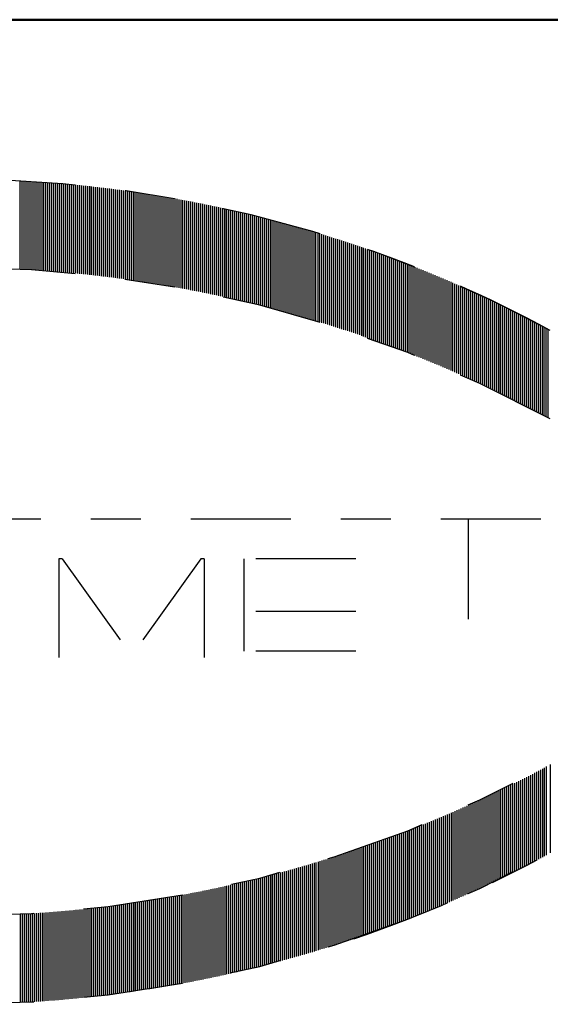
# Model space of a CAD drawing. Extents: x 33706 to 249013, y -74890 to 17912.
# Tile 120 of 256: x 123586.21 to 123587.27, y -39507.22 to -39505.25. Entities that reach past the tile are written whole.
import ezdxf

# ---------------------------------------------------------------- set-up
doc = ezdxf.new("R2010")
doc.units = 0
doc.header["$MEASUREMENT"] = 0
doc.linetypes.add('DASHDOT', pattern=[8.5, 4, -2, 0.5, -2])
for name, color, linetype in [('gaz', 1, 'Continuous'), ('LC-002-002-----0', 2, 'DASHDOT'), ('LC-010-002-----0', 1, 'Continuous')]:
    doc.layers.add(name, color=color, linetype=linetype)
doc.layers.add('inst-gaz-rury', color=50, linetype='Continuous', lineweight=50)

# ---------------------------------------------------------------- blocks, each defined once
blk = doc.blocks.new('kdk dn40 pn50')
at = {"layer": 'LC-002-002-----0', "color": 3}
for p, q in [((-4.775, -9.988), (-4.775, -6.448)), ((-4.696, -9.992), (-4.696, -6.452)), ((-4.617, -9.997), (-4.617, -6.457)), ((-4.537, -10.001), (-4.537, -6.461)), ((-4.458, -10.006), (-4.458, -6.466)), ((-4.378, -10.01), (-4.378, -6.47)), ((-4.299, -10.015), (-4.299, -6.475)), ((-4.22, -10.02), (-4.22, -6.48)), ((-4.14, -10.026), (-4.14, -6.486)), ((-4.061, -10.031), (-4.061, -6.491)), ((-3.981, -10.036), (-3.981, -6.496)), ((-3.902, -10.042), (-3.902, -6.502)), ((-3.823, -10.047), (-3.823, -6.507)), ((-3.743, -10.053), (-3.743, -6.513)), ((-3.664, -10.059), (-3.664, -6.519)), ((-3.584, -10.065), (-3.584, -6.525)), ((-3.505, -10.071), (-3.505, -6.531)), ((-3.425, -10.077), (-3.425, -6.537)), ((-3.346, -10.084), (-3.346, -6.544)), ((-3.267, -10.09), (-3.267, -6.55)), ((-3.187, -10.097), (-3.187, -6.557)), ((-3.108, -10.104), (-3.108, -6.564)), ((-3.028, -10.111), (-3.028, -6.571)), ((-2.949, -10.118), (-2.949, -6.578)), ((-2.87, -10.125), (-2.87, -6.585)), ((-2.79, -10.132), (-2.79, -6.592)), ((-2.711, -10.14), (-2.711, -6.6)), ((-2.631, -10.147), (-2.631, -6.607)), ((-2.552, -10.155), (-2.552, -6.615)), ((-2.473, -10.163), (-2.473, -6.623)), ((-2.393, -10.171), (-2.393, -6.631)), ((-2.314, -10.179), (-2.314, -6.639)), ((-2.234, -10.187), (-2.234, -6.647)), ((-2.155, -10.195), (-2.155, -6.655)), ((-2.076, -10.204), (-2.076, -6.664)), ((-1.996, -10.212), (-1.996, -6.672)), ((-1.917, -10.221), (-1.917, -6.681)), ((-1.837, -10.23), (-1.837, -6.69)), ((-1.758, -10.239), (-1.758, -6.699)), ((-1.679, -10.248), (-1.679, -6.708)), ((-1.599, -10.257), (-1.599, -6.717)), ((-1.52, -10.267), (-1.52, -6.727)), ((-1.44, -10.276), (-1.44, -6.736)), ((-1.361, -10.286), (-1.361, -6.746)), ((-1.281, -10.295), (-1.281, -6.755)), ((-1.202, -10.305), (-1.202, -6.765)), ((-1.123, -10.315), (-1.123, -6.775)), ((-1.043, -10.325), (-1.043, -6.785)), ((-0.964, -10.336), (-0.964, -6.796)), ((-0.884, -10.346), (-0.884, -6.806)), ((-0.805, -10.357), (-0.805, -6.817)), ((-0.726, -10.367), (-0.726, -6.827)), ((-0.646, -10.378), (-0.646, -6.838)), ((-0.567, -10.389), (-0.567, -6.849)), ((-0.487, -10.4), (-0.487, -6.86)), ((-0.408, -10.411), (-0.408, -6.871)), ((-0.329, -10.423), (-0.329, -6.883)), ((-0.249, -10.434), (-0.249, -6.894)), ((-0.17, -10.446), (-0.17, -6.906)), ((-0.09, -10.457), (-0.09, -6.917)), ((-0.011, -10.469), (-0.011, -6.929)), ((0.068, -10.481), (0.068, -6.941)), ((0.148, -10.493), (0.148, -6.953)), ((0.227, -10.505), (0.227, -6.965)), ((0.307, -10.518), (0.307, -6.978)), ((0.386, -10.53), (0.386, -6.99)), ((0.465, -10.543), (0.465, -7.003)), ((0.545, -10.556), (0.545, -7.016)), ((0.624, -10.568), (0.624, -7.028)), ((0.704, -10.581), (0.704, -7.041)), ((0.783, -10.595), (0.783, -7.055)), ((0.863, -10.608), (0.863, -7.068)), ((0.942, -10.621), (0.942, -7.081)), ((1.021, -10.635), (1.021, -7.095)), ((1.101, -10.648), (1.101, -7.108)), ((1.18, -10.662), (1.18, -7.122)), ((1.26, -10.676), (1.26, -7.136)), ((1.339, -10.69), (1.339, -7.15)), ((1.418, -10.704), (1.418, -7.164)), ((1.498, -10.719), (1.498, -7.179)), ((1.577, -10.733), (1.577, -7.193)), ((1.657, -10.748), (1.657, -7.208)), ((1.736, -10.763), (1.736, -7.223)), ((1.815, -10.777), (1.815, -7.237)), ((1.895, -10.792), (1.895, -7.252)), ((1.974, -10.808), (1.974, -7.268)), ((2.054, -10.823), (2.054, -7.283)), ((2.133, -10.838), (2.133, -7.298)), ((2.212, -10.854), (2.212, -7.314)), ((2.292, -10.869), (2.292, -7.329)), ((2.371, -10.885), (2.371, -7.345)), ((2.451, -10.901), (2.451, -7.361)), ((2.53, -10.917), (2.53, -7.377)), ((2.61, -10.933), (2.61, -7.393)), ((2.689, -10.95), (2.689, -7.41)), ((2.768, -10.966), (2.768, -7.426)), ((2.848, -10.983), (2.848, -7.443)), ((2.927, -11), (2.927, -7.46)), ((3.007, -11.016), (3.007, -7.476)), ((3.086, -11.033), (3.086, -7.493)), ((3.165, -11.051), (3.165, -7.511)), ((3.245, -11.068), (3.245, -7.528)), ((3.324, -11.085), (3.324, -7.545)), ((3.404, -11.103), (3.404, -7.563)), ((3.483, -11.121), (3.483, -7.581)), ((3.562, -11.138), (3.562, -7.598)), ((3.642, -11.156), (3.642, -7.616)), ((3.721, -11.174), (3.721, -7.634)), ((3.801, -11.193), (3.801, -7.653)), ((3.88, -11.211), (3.88, -7.671)), ((3.959, -11.23), (3.959, -7.69)), ((4.039, -11.248), (4.039, -7.708)), ((4.118, -11.267), (4.118, -7.727)), ((4.198, -11.286), (4.198, -7.746)), ((4.277, -11.305), (4.277, -7.765)), ((4.356, -11.324), (4.356, -7.784)), ((4.436, -11.343), (4.436, -7.803)), ((4.515, -11.363), (4.515, -7.823)), ((4.595, -11.383), (4.595, -7.843)), ((4.674, -11.402), (4.674, -7.862)), ((4.754, -11.422), (4.754, -7.882)), ((4.833, -11.442), (4.833, -7.902)), ((4.912, -11.462), (4.912, -7.922)), ((4.992, -11.483), (4.992, -7.943)), ((5.071, -11.503), (5.071, -7.963)), ((5.151, -11.524), (5.151, -7.984)), ((5.23, -11.544), (5.23, -8.004)), ((5.309, -11.565), (5.309, -8.025)), ((5.389, -11.586), (5.389, -8.046)), ((5.468, -11.607), (5.468, -8.067)), ((5.548, -11.629), (5.548, -8.089)), ((5.627, -11.65), (5.627, -8.11)), ((5.706, -11.672), (5.706, -8.132)), ((5.786, -11.693), (5.786, -8.153)), ((5.865, -11.715), (5.865, -8.175)), ((5.945, -11.737), (5.945, -8.197)), ((6.024, -11.759), (6.024, -8.219)), ((6.103, -11.782), (6.103, -8.242)), ((6.183, -11.804), (6.183, -8.264)), ((6.262, -11.827), (6.262, -8.287)), ((6.342, -11.849), (6.342, -8.309)), ((6.421, -11.872), (6.421, -8.332)), ((6.5, -11.895), (6.5, -8.355)), ((6.58, -11.918), (6.58, -8.378)), ((6.659, -11.941), (6.659, -8.401)), ((6.739, -11.965), (6.739, -8.425)), ((6.818, -11.988), (6.818, -8.448)), ((6.898, -12.012), (6.898, -8.472)), ((6.977, -12.036), (6.977, -8.496)), ((7.056, -12.06), (7.056, -8.52)), ((7.136, -12.084), (7.136, -8.544)), ((7.215, -12.108), (7.215, -8.568)), ((7.295, -12.133), (7.295, -8.593)), ((7.374, -12.157), (7.374, -8.617)), ((7.453, -12.182), (7.453, -8.642)), ((7.533, -12.207), (7.533, -8.667)), ((7.612, -12.232), (7.612, -8.692)), ((7.692, -12.257), (7.692, -8.717)), ((7.771, -12.282), (7.771, -8.742)), ((7.85, -12.308), (7.85, -8.768)), ((7.93, -12.333), (7.93, -8.793)), ((8.009, -12.359), (8.009, -8.819)), ((8.089, -12.385), (8.089, -8.845)), ((8.168, -12.411), (8.168, -8.871)), ((8.247, -12.437), (8.247, -8.897)), ((8.327, -12.463), (8.327, -8.923)), ((8.406, -12.49), (8.406, -8.95)), ((8.486, -12.516), (8.486, -8.976)), ((8.565, -12.543), (8.565, -9.003)), ((8.644, -12.57), (8.644, -9.03)), ((8.724, -12.597), (8.724, -9.057)), ((8.803, -12.624), (8.803, -9.084)), ((8.883, -12.652), (8.883, -9.112)), ((8.962, -12.679), (8.962, -9.139)), ((9.042, -12.707), (9.042, -9.167)), ((9.121, -12.735), (9.121, -9.195)), ((9.2, -12.763), (9.2, -9.223)), ((9.28, -12.791), (9.28, -9.251)), ((9.359, -12.819), (9.359, -9.279)), ((9.439, -12.847), (9.439, -9.307)), ((9.518, -12.876), (9.518, -9.336)), ((9.597, -12.905), (9.597, -9.365)), ((9.677, -12.934), (9.677, -9.394)), ((9.756, -12.963), (9.756, -9.423)), ((9.836, -12.992), (9.836, -9.452)), ((9.915, -13.021), (9.915, -9.481)), ((9.994, -13.051), (9.994, -9.511)), ((10.074, -13.08), (10.074, -9.54)), ((10.153, -13.11), (10.153, -9.57)), ((10.233, -13.14), (10.233, -9.6)), ((10.312, -13.17), (10.312, -9.63)), ((10.391, -13.2), (10.391, -9.66)), ((10.471, -13.231), (10.471, -9.691)), ((10.55, -13.261), (10.55, -9.721)), ((10.63, -13.292), (10.63, -9.752)), ((10.709, -13.323), (10.709, -9.783)), ((10.788, -13.354), (10.788, -9.814)), ((10.868, -13.385), (10.868, -9.845)), ((10.947, -13.416), (10.947, -9.876)), ((11.027, -13.448), (11.027, -9.908)), ((11.106, -13.48), (11.106, -9.94)), ((11.186, -13.511), (11.186, -9.971)), ((11.265, -13.543), (11.265, -10.003)), ((11.344, -13.575), (11.344, -10.035)), ((11.424, -13.608), (11.424, -10.068)), ((11.503, -13.64), (11.503, -10.1)), ((11.583, -13.673), (11.583, -10.133)), ((11.662, -13.706), (11.662, -10.166)), ((11.741, -13.738), (11.741, -10.198)), ((11.821, -13.772), (11.821, -10.232)), ((11.9, -13.805), (11.9, -10.265)), ((11.98, -13.838), (11.98, -10.298)), ((12.059, -13.872), (12.059, -10.332)), ((12.138, -13.906), (12.138, -10.366)), ((12.218, -13.939), (12.218, -10.399)), ((12.297, -13.974), (12.297, -10.434)), ((12.377, -14.008), (12.377, -10.468)), ((12.456, -14.042), (12.456, -10.502)), ((12.535, -14.077), (12.535, -10.537)), ((12.615, -14.111), (12.615, -10.571)), ((12.694, -14.146), (12.694, -10.606)), ((12.774, -14.181), (12.774, -10.641)), ((12.853, -14.217), (12.853, -10.677)), ((12.932, -14.252), (12.932, -10.712)), ((13.012, -14.287), (13.012, -10.747)), ((13.091, -14.323), (13.091, -10.783)), ((13.171, -14.359), (13.171, -10.819)), ((13.25, -14.395), (13.25, -10.855)), ((13.33, -14.431), (13.33, -10.891)), ((13.409, -14.468), (13.409, -10.928)), ((13.488, -14.504), (13.488, -10.964)), ((13.568, -14.541), (13.568, -11.001)), ((13.647, -14.578), (13.647, -11.038)), ((13.727, -14.615), (13.727, -11.075)), ((13.806, -14.652), (13.806, -11.112)), ((13.885, -14.69), (13.885, -11.15)), ((13.965, -14.727), (13.965, -11.187)), ((14.044, -14.765), (14.044, -11.225)), ((14.124, -14.803), (14.124, -11.263)), ((14.203, -14.841), (14.203, -11.301)), ((14.282, -14.879), (14.282, -11.339)), ((14.362, -14.918), (14.362, -11.378)), ((14.441, -14.956), (14.441, -11.416)), ((14.521, -14.995), (14.521, -11.455)), ((14.6, -15.034), (14.6, -11.494)), ((14.679, -15.073), (14.679, -11.533)), ((14.759, -15.112), (14.759, -11.572)), ((14.838, -15.152), (14.838, -11.612)), ((14.918, -15.191), (14.918, -11.651)), ((14.997, -15.231), (14.997, -11.691)), ((15.076, -15.271), (15.076, -11.731)), ((15.156, -15.311), (15.156, -11.771)), ((15.235, -15.352), (15.235, -11.812)), ((15.315, -15.392), (15.315, -11.852)), ((15.394, -15.433), (15.394, -11.893)), ((15.474, -15.474), (15.474, -11.934)), ((15.553, -15.515), (15.553, -11.975)), ((15.632, -15.556), (15.632, -12.016)), ((15.712, -15.598), (15.712, -12.058)), ((15.791, -15.639), (15.791, -12.099)), ((15.871, -15.681), (15.871, -12.141)), ((15.95, -15.723), (15.95, -12.183)), ((16.029, -15.765), (16.029, -12.225)), ((16.109, -15.808), (16.109, -12.268)), ((16.188, -15.85), (16.188, -12.31)), ((16.268, -15.893), (16.268, -12.353)), ((16.347, -15.936), (16.347, -12.396)), ((16.047, -19.995), (-31.085, -19.995)), ((13.142, -19.995), (13.142, -25.963)), ((-3.101, -21.579), (-3.229, -21.579)), ((-3.229, -21.579), (-3.229, -25.54)), ((-3.101, -21.579), (-0.324, -25.466)), ((2.452, -21.579), (-0.324, -25.466)), ((2.58, -21.579), (2.452, -21.579)), ((2.58, -21.579), (2.58, -25.54)), ((8.653, -21.579), (4.165, -21.579)), ((4.165, -21.579), (4.165, -25.276)), ((8.653, -23.692), (4.165, -23.692)), ((8.653, -25.276), (4.165, -25.276)), ((16.188, -29.949), (16.188, -33.489)), ((16.268, -29.906), (16.268, -33.446)), ((16.426, -29.82), (16.426, -33.36)), ((15.474, -30.325), (15.474, -33.865)), ((15.553, -30.284), (15.553, -33.824)), ((15.632, -30.243), (15.632, -33.783)), ((15.712, -30.201), (15.712, -33.741)), ((15.791, -30.16), (15.791, -33.7)), ((15.871, -30.118), (15.871, -33.658)), ((15.95, -30.076), (15.95, -33.616)), ((16.029, -30.034), (16.029, -33.574)), ((16.109, -29.991), (16.109, -33.531)), ((14.679, -30.726), (14.679, -34.266)), ((14.759, -30.687), (14.759, -34.227)), ((14.838, -30.647), (14.838, -34.187)), ((14.918, -30.608), (14.918, -34.148)), ((14.997, -30.568), (14.997, -34.108)), ((15.076, -30.528), (15.076, -34.068)), ((15.156, -30.488), (15.156, -34.028)), ((15.235, -30.447), (15.235, -33.987)), ((15.315, -30.407), (15.315, -33.947)), ((15.394, -30.366), (15.394, -33.906)), ((13.885, -31.11), (13.885, -34.65)), ((13.965, -31.072), (13.965, -34.612)), ((14.044, -31.034), (14.044, -34.574)), ((14.124, -30.996), (14.124, -34.536)), ((14.203, -30.958), (14.203, -34.498)), ((14.282, -30.92), (14.282, -34.46)), ((14.362, -30.882), (14.362, -34.422)), ((14.441, -30.843), (14.441, -34.383)), ((14.521, -30.804), (14.521, -34.344)), ((14.6, -30.765), (14.6, -34.305)), ((13.012, -31.512), (13.012, -35.052)), ((13.091, -31.476), (13.091, -35.016)), ((13.171, -31.44), (13.171, -34.98)), ((13.25, -31.404), (13.25, -34.944)), ((13.33, -31.368), (13.33, -34.908)), ((13.409, -31.331), (13.409, -34.871)), ((13.488, -31.295), (13.488, -34.835)), ((13.568, -31.258), (13.568, -34.798)), ((13.647, -31.221), (13.647, -34.761)), ((13.727, -31.184), (13.727, -34.724)), ((13.806, -31.147), (13.806, -34.687)), ((12.059, -31.927), (12.059, -35.467)), ((12.138, -31.894), (12.138, -35.434)), ((12.218, -31.86), (12.218, -35.4)), ((12.297, -31.826), (12.297, -35.366)), ((12.377, -31.791), (12.377, -35.331)), ((12.456, -31.757), (12.456, -35.297)), ((12.535, -31.722), (12.535, -35.262)), ((12.615, -31.688), (12.615, -35.228)), ((12.694, -31.653), (12.694, -35.193)), ((12.774, -31.618), (12.774, -35.158)), ((12.853, -31.583), (12.853, -35.123)), ((12.932, -31.547), (12.932, -35.087)), ((11.106, -32.32), (11.106, -35.86)), ((11.186, -32.288), (11.186, -35.828)), ((11.265, -32.256), (11.265, -35.796)), ((11.344, -32.224), (11.344, -35.764)), ((11.424, -32.191), (11.424, -35.731)), ((11.503, -32.159), (11.503, -35.699)), ((11.583, -32.126), (11.583, -35.666)), ((11.662, -32.094), (11.662, -35.634)), ((11.741, -32.061), (11.741, -35.601)), ((11.821, -32.028), (11.821, -35.568)), ((11.9, -31.994), (11.9, -35.534)), ((11.98, -31.961), (11.98, -35.501)), ((10.153, -32.689), (10.153, -36.229)), ((10.233, -32.659), (10.233, -36.199)), ((10.312, -32.629), (10.312, -36.169)), ((10.391, -32.599), (10.391, -36.139)), ((10.471, -32.568), (10.471, -36.108)), ((10.55, -32.538), (10.55, -36.078)), ((10.63, -32.507), (10.63, -36.047)), ((10.709, -32.476), (10.709, -36.016)), ((10.788, -32.445), (10.788, -35.985)), ((10.868, -32.414), (10.868, -35.954)), ((10.947, -32.383), (10.947, -35.923)), ((11.027, -32.351), (11.027, -35.891)), ((9.042, -33.092), (9.042, -36.632)), ((9.121, -33.064), (9.121, -36.604)), ((9.2, -33.036), (9.2, -36.576)), ((9.28, -33.008), (9.28, -36.548)), ((9.359, -32.98), (9.359, -36.52)), ((9.439, -32.952), (9.439, -36.492)), ((9.518, -32.923), (9.518, -36.463)), ((9.597, -32.894), (9.597, -36.434)), ((9.677, -32.866), (9.677, -36.406)), ((9.756, -32.837), (9.756, -36.377)), ((9.836, -32.807), (9.836, -36.347)), ((9.915, -32.778), (9.915, -36.318)), ((9.994, -32.749), (9.994, -36.289)), ((10.074, -32.719), (10.074, -36.259)), ((7.85, -33.491), (7.85, -37.031)), ((7.93, -33.466), (7.93, -37.006)), ((8.009, -33.44), (8.009, -36.98)), ((8.089, -33.414), (8.089, -36.954)), ((8.168, -33.388), (8.168, -36.928)), ((8.247, -33.362), (8.247, -36.902)), ((8.327, -33.336), (8.327, -36.876)), ((8.406, -33.309), (8.406, -36.849)), ((8.486, -33.283), (8.486, -36.823)), ((8.565, -33.256), (8.565, -36.796)), ((8.644, -33.229), (8.644, -36.769)), ((8.724, -33.202), (8.724, -36.742)), ((8.803, -33.175), (8.803, -36.715)), ((8.883, -33.147), (8.883, -36.687)), ((8.962, -33.12), (8.962, -36.66)), ((6.58, -33.881), (6.58, -37.421)), ((6.659, -33.858), (6.659, -37.398)), ((6.739, -33.834), (6.739, -37.374)), ((6.818, -33.811), (6.818, -37.351)), ((6.898, -33.787), (6.898, -37.327)), ((6.977, -33.763), (6.977, -37.303)), ((7.056, -33.739), (7.056, -37.279)), ((7.136, -33.715), (7.136, -37.255)), ((7.215, -33.691), (7.215, -37.231)), ((7.295, -33.666), (7.295, -37.206)), ((7.374, -33.642), (7.374, -37.182)), ((7.453, -33.617), (7.453, -37.157)), ((7.533, -33.592), (7.533, -37.132)), ((7.612, -33.567), (7.612, -37.107)), ((7.692, -33.542), (7.692, -37.082)), ((7.771, -33.517), (7.771, -37.057)), ((5.151, -34.275), (5.151, -37.815)), ((5.23, -34.255), (5.23, -37.795)), ((5.309, -34.234), (5.309, -37.774)), ((5.389, -34.213), (5.389, -37.753)), ((5.468, -34.192), (5.468, -37.732)), ((5.548, -34.17), (5.548, -37.71)), ((5.627, -34.149), (5.627, -37.689)), ((5.706, -34.127), (5.706, -37.667)), ((5.786, -34.106), (5.786, -37.646)), ((5.865, -34.084), (5.865, -37.624)), ((5.945, -34.062), (5.945, -37.602)), ((6.024, -34.04), (6.024, -37.58)), ((6.103, -34.018), (6.103, -37.558)), ((6.183, -33.995), (6.183, -37.535)), ((6.262, -33.973), (6.262, -37.513)), ((6.342, -33.95), (6.342, -37.49)), ((6.421, -33.927), (6.421, -37.467)), ((6.5, -33.904), (6.5, -37.444)), ((3.483, -34.679), (3.483, -38.219)), ((3.562, -34.661), (3.562, -38.201)), ((3.642, -34.643), (3.642, -38.183)), ((3.721, -34.625), (3.721, -38.165)), ((3.801, -34.606), (3.801, -38.146)), ((3.88, -34.588), (3.88, -38.128)), ((3.959, -34.57), (3.959, -38.11)), ((4.039, -34.551), (4.039, -38.091)), ((4.118, -34.532), (4.118, -38.072)), ((4.198, -34.513), (4.198, -38.053)), ((4.277, -34.494), (4.277, -38.034)), ((4.356, -34.475), (4.356, -38.015)), ((4.436, -34.456), (4.436, -37.996)), ((4.515, -34.436), (4.515, -37.976)), ((4.595, -34.417), (4.595, -37.957)), ((4.674, -34.397), (4.674, -37.937)), ((4.754, -34.377), (4.754, -37.917)), ((4.833, -34.357), (4.833, -37.897)), ((4.912, -34.337), (4.912, -37.877)), ((4.992, -34.316), (4.992, -37.856)), ((5.071, -34.296), (5.071, -37.836)), ((1.498, -35.08), (1.498, -38.62)), ((1.577, -35.066), (1.577, -38.606)), ((1.657, -35.051), (1.657, -38.591)), ((1.736, -35.037), (1.736, -38.577)), ((1.815, -35.022), (1.815, -38.562)), ((1.895, -35.007), (1.895, -38.547)), ((1.974, -34.992), (1.974, -38.532)), ((2.054, -34.976), (2.054, -38.516)), ((2.133, -34.961), (2.133, -38.501)), ((2.212, -34.945), (2.212, -38.485)), ((2.292, -34.93), (2.292, -38.47)), ((2.371, -34.914), (2.371, -38.454)), ((2.451, -34.898), (2.451, -38.438)), ((2.53, -34.882), (2.53, -38.422)), ((2.61, -34.866), (2.61, -38.406)), ((2.689, -34.849), (2.689, -38.389)), ((2.768, -34.833), (2.768, -38.373)), ((2.848, -34.816), (2.848, -38.356)), ((2.927, -34.8), (2.927, -38.34)), ((3.007, -34.783), (3.007, -38.323)), ((3.086, -34.766), (3.086, -38.306)), ((3.165, -34.748), (3.165, -38.288)), ((3.245, -34.731), (3.245, -38.271)), ((3.324, -34.714), (3.324, -38.254)), ((3.404, -34.696), (3.404, -38.236)), ((-1.043, -35.474), (-1.043, -39.014)), ((-0.964, -35.463), (-0.964, -39.003)), ((-0.884, -35.453), (-0.884, -38.993)), ((-0.805, -35.442), (-0.805, -38.982)), ((-0.726, -35.432), (-0.726, -38.972)), ((-0.646, -35.421), (-0.646, -38.961)), ((-0.567, -35.41), (-0.567, -38.95)), ((-0.487, -35.399), (-0.487, -38.939)), ((-0.408, -35.388), (-0.408, -38.928)), ((-0.329, -35.377), (-0.329, -38.917)), ((-0.249, -35.365), (-0.249, -38.905)), ((-0.17, -35.354), (-0.17, -38.894)), ((-0.09, -35.342), (-0.09, -38.882)), ((-0.011, -35.33), (-0.011, -38.87)), ((0.068, -35.318), (0.068, -38.858)), ((0.148, -35.306), (0.148, -38.846)), ((0.227, -35.294), (0.227, -38.834)), ((0.307, -35.281), (0.307, -38.821)), ((0.386, -35.269), (0.386, -38.809)), ((0.465, -35.256), (0.465, -38.796)), ((0.545, -35.244), (0.545, -38.784)), ((0.624, -35.231), (0.624, -38.771)), ((0.704, -35.218), (0.704, -38.758)), ((0.783, -35.205), (0.783, -38.745)), ((0.863, -35.191), (0.863, -38.731)), ((0.942, -35.178), (0.942, -38.718)), ((1.021, -35.164), (1.021, -38.704)), ((1.101, -35.151), (1.101, -38.691)), ((1.18, -35.137), (1.18, -38.677)), ((1.26, -35.123), (1.26, -38.663)), ((1.339, -35.109), (1.339, -38.649)), ((1.418, -35.095), (1.418, -38.635)), ((-4.775, -35.811), (-4.775, -39.351)), ((-4.696, -35.807), (-4.696, -39.347)), ((-4.617, -35.802), (-4.617, -39.342)), ((-4.537, -35.798), (-4.537, -39.338)), ((-4.458, -35.793), (-4.458, -39.333)), ((-4.378, -35.789), (-4.378, -39.329)), ((-4.299, -35.784), (-4.299, -39.324)), ((-4.22, -35.779), (-4.22, -39.319)), ((-4.14, -35.774), (-4.14, -39.314)), ((-4.061, -35.768), (-4.061, -39.308)), ((-3.981, -35.763), (-3.981, -39.303)), ((-3.902, -35.757), (-3.902, -39.297)), ((-3.823, -35.752), (-3.823, -39.292)), ((-3.743, -35.746), (-3.743, -39.286)), ((-3.664, -35.74), (-3.664, -39.28)), ((-3.584, -35.734), (-3.584, -39.274)), ((-3.505, -35.728), (-3.505, -39.268)), ((-3.425, -35.722), (-3.425, -39.262)), ((-3.346, -35.715), (-3.346, -39.255)), ((-3.267, -35.709), (-3.267, -39.249)), ((-3.187, -35.702), (-3.187, -39.242)), ((-3.108, -35.695), (-3.108, -39.235)), ((-3.028, -35.688), (-3.028, -39.228)), ((-2.949, -35.681), (-2.949, -39.221)), ((-2.87, -35.674), (-2.87, -39.214)), ((-2.79, -35.667), (-2.79, -39.207)), ((-2.711, -35.659), (-2.711, -39.199)), ((-2.631, -35.652), (-2.631, -39.192)), ((-2.552, -35.644), (-2.552, -39.184)), ((-2.473, -35.636), (-2.473, -39.176)), ((-2.393, -35.628), (-2.393, -39.168)), ((-2.314, -35.62), (-2.314, -39.16)), ((-2.234, -35.612), (-2.234, -39.152)), ((-2.155, -35.604), (-2.155, -39.144)), ((-2.076, -35.595), (-2.076, -39.135)), ((-1.996, -35.587), (-1.996, -39.127)), ((-1.917, -35.578), (-1.917, -39.118)), ((-1.837, -35.569), (-1.837, -39.109)), ((-1.758, -35.56), (-1.758, -39.1)), ((-1.679, -35.551), (-1.679, -39.091)), ((-1.599, -35.542), (-1.599, -39.082)), ((-1.52, -35.532), (-1.52, -39.072)), ((-1.44, -35.523), (-1.44, -39.063)), ((-1.361, -35.513), (-1.361, -39.053)), ((-1.281, -35.504), (-1.281, -39.044)), ((-1.202, -35.494), (-1.202, -39.034)), ((-1.123, -35.484), (-1.123, -39.024))]:
    blk.add_line(p, q, dxfattribs=at)
for centre, start, end in [((-7.396, -56.233), 61.4552, 108.5761), ((-7.396, -56.233), 61.4552, 71.3276), ((-7.396, -59.773), 61.4552, 118.5448), ((-7.396, 13.973), 241.4552, 298.5448), ((-7.396, 13.973), 241.4552, 298.5448), ((-7.396, 10.433), 241.4552, 298.5448), ((-7.396, 10.433), 288.6724, 298.5448)]:
    blk.add_arc(centre, 49.853, start, end, dxfattribs=at)
at = {"layer": 'LC-010-002-----0', "color": 2, "linetype": 'DASHDOT'}
blk.add_line((-120.5, 0), (120.5, 0), dxfattribs=at)

msp = doc.modelspace()

# ---------------------------------------------------------------- linework, layer by layer
at = {"layer": 'gaz', "linetype": 'Continuous'}
msp.add_line((123561.8772, -39505.2537), (123592.2688, -39505.2537), dxfattribs=at)
at = {"layer": 'inst-gaz-rury', "ltscale": 50}
msp.add_line((123571.199, -39505.2537), (123592.2688, -39505.2537), dxfattribs=at)

# ---------------------------------------------------------------- block references
at = {"layer": 'gaz', "linetype": 'Continuous', "xscale": 0.05, "yscale": 0.05}
msp.add_blockref('kdk dn40 pn50', (123586.4465, -39505.2537), dxfattribs=at)

doc.saveas('drawing.dxf')
